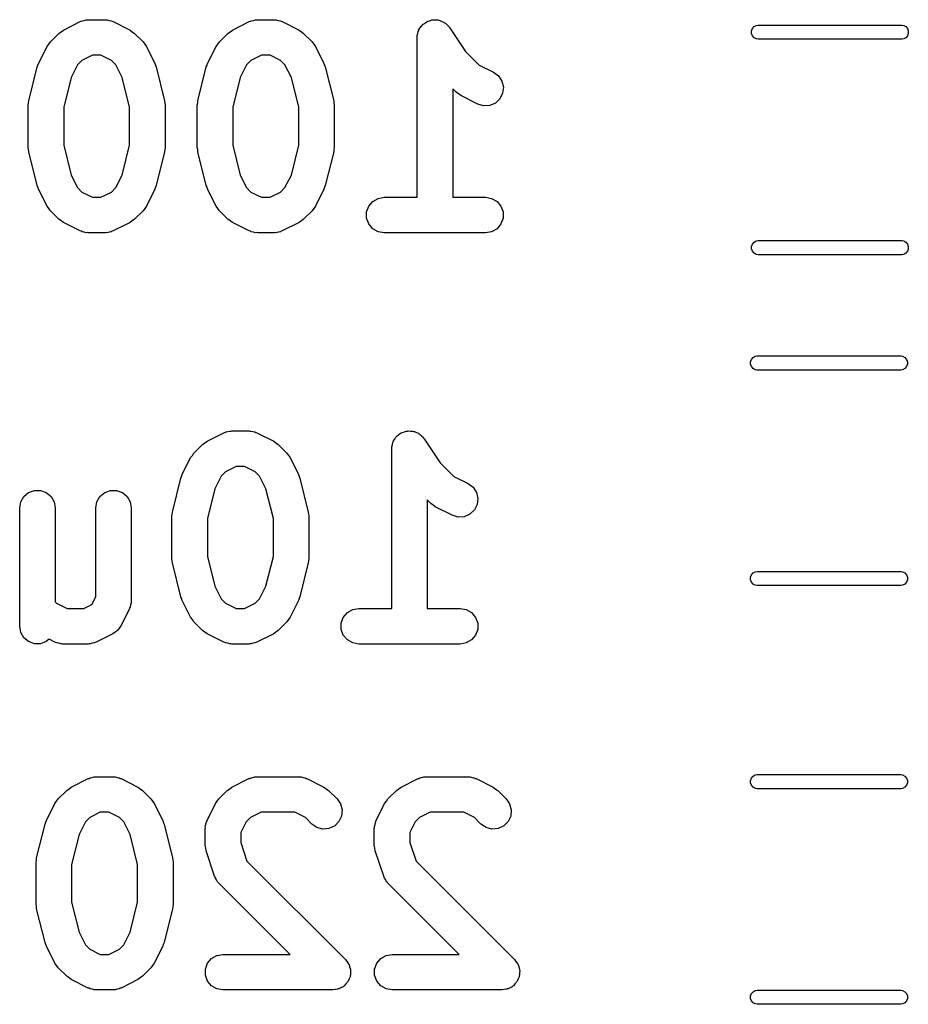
# Model space of a CAD drawing. Extents: x 81 to 161, y -172 to -32.
# Tile 30 of 32: x 143.14 to 150.65, y -82.87 to -74.55. Entities that reach past the tile are written whole.
import ezdxf

# ---------------------------------------------------------------- set-up
doc = ezdxf.new("R2010")
doc.units = 0
doc.header["$MEASUREMENT"] = 0
doc.layers.add('BLACK', color=7, linetype='CONTINUOUS')

msp = doc.modelspace()

# ---------------------------------------------------------------- linework, layer by layer
at = {"layer": 'BLACK', "linetype": 'CONTINUOUS'}
for p, q in [((143.511, -74.6371), (143.654, -74.5657)), ((143.654, -74.5657), (143.662, -74.5632)), ((143.662, -74.5632), (143.67, -74.5589)), ((143.67, -74.5589), (143.687, -74.5559)), ((143.687, -74.5559), (143.704, -74.5508)), ((143.704, -74.5508), (143.712, -74.5514)), ((143.712, -74.5514), (143.721, -74.5499)), ((143.721, -74.5499), (143.864, -74.5499)), ((143.864, -74.5499), (143.872, -74.5514)), ((143.872, -74.5514), (143.881, -74.5508)), ((143.881, -74.5508), (143.898, -74.5559)), ((143.898, -74.5559), (143.915, -74.5589)), ((143.915, -74.5589), (143.923, -74.5632)), ((143.923, -74.5632), (143.931, -74.5657)), ((143.931, -74.5657), (144.074, -74.6371)), ((144.94, -74.6371), (145.082, -74.5657)), ((145.082, -74.5657), (145.091, -74.5632)), ((145.091, -74.5632), (145.098, -74.5589)), ((145.098, -74.5589), (145.116, -74.5559)), ((145.116, -74.5559), (145.132, -74.5508)), ((145.132, -74.5508), (145.141, -74.5514)), ((145.141, -74.5514), (145.15, -74.5499)), ((145.15, -74.5499), (145.292, -74.5499)), ((145.292, -74.5499), (145.301, -74.5514)), ((145.301, -74.5514), (145.31, -74.5508)), ((145.31, -74.5508), (145.326, -74.5559)), ((145.326, -74.5559), (145.344, -74.5589)), ((145.344, -74.5589), (145.351, -74.5632)), ((145.351, -74.5632), (145.359, -74.5657)), ((145.359, -74.5657), (145.502, -74.6371)), ((146.546, -74.5914), (146.561, -74.5815)), ((146.561, -74.5815), (146.575, -74.57)), ((146.575, -74.57), (146.582, -74.5671)), ((146.582, -74.5671), (146.589, -74.5625)), ((146.589, -74.5625), (146.607, -74.5583)), ((146.607, -74.5583), (146.623, -74.5521)), ((146.623, -74.5521), (146.632, -74.5521)), ((146.632, -74.5521), (146.64, -74.5502)), ((146.64, -74.5502), (146.658, -74.5521)), ((146.658, -74.5521), (146.676, -74.5521)), ((146.676, -74.5521), (146.683, -74.555)), ((146.683, -74.555), (146.692, -74.5559)), ((146.692, -74.5559), (146.708, -74.5638)), ((146.708, -74.5638), (146.725, -74.57)), ((146.725, -74.57), (146.731, -74.5753)), ((146.731, -74.5753), (146.738, -74.579)), ((146.738, -74.579), (146.751, -74.5919)), ((143.401, -74.7367), (143.472, -74.6652)), ((143.472, -74.6652), (143.492, -74.6514)), ((143.492, -74.6514), (143.511, -74.6371)), ((144.074, -74.6371), (144.093, -74.6514)), ((144.093, -74.6514), (144.113, -74.6652)), ((144.113, -74.6652), (144.184, -74.7367)), ((144.829, -74.7367), (144.901, -74.6652)), ((144.901, -74.6652), (144.92, -74.6514)), ((144.92, -74.6514), (144.94, -74.6371)), ((145.502, -74.6371), (145.522, -74.6514)), ((145.522, -74.6514), (145.541, -74.6652)), ((145.541, -74.6652), (145.613, -74.7367)), ((146.5, -74.6834), (146.505, -74.6662)), ((146.505, -74.6662), (146.509, -74.6486)), ((146.509, -74.6486), (146.513, -74.6414)), ((146.513, -74.6414), (146.515, -74.6334)), ((146.515, -74.6334), (146.526, -74.619)), ((146.526, -74.619), (146.535, -74.6034)), ((146.535, -74.6034), (146.541, -74.5981)), ((146.541, -74.5981), (146.546, -74.5914)), ((146.751, -74.5919), (146.764, -74.6034)), ((146.764, -74.6034), (146.769, -74.6106)), ((146.769, -74.6106), (146.774, -74.6167)), ((146.774, -74.6167), (146.909, -74.8186)), ((149.325, -74.6444), (149.332, -74.6245)), ((149.325, -74.6656), (149.325, -74.6444)), ((149.332, -74.6855), (149.325, -74.6656)), ((149.332, -74.6245), (149.346, -74.6083)), ((149.346, -74.6083), (149.364, -74.5977)), ((149.364, -74.5977), (149.38, -74.595)), ((149.38, -74.595), (150.594, -74.595)), ((150.594, -74.595), (150.61, -74.5977)), ((150.61, -74.5977), (150.628, -74.6083)), ((150.628, -74.6083), (150.642, -74.6245)), ((150.642, -74.6245), (150.649, -74.6444)), ((150.649, -74.6656), (150.642, -74.6855)), ((150.649, -74.6444), (150.649, -74.6656)), ((143.387, -74.7563), (143.401, -74.7367)), ((144.184, -74.7367), (144.198, -74.7563)), ((144.815, -74.7564), (144.829, -74.7367)), ((145.613, -74.7367), (145.627, -74.7563)), ((146.501, -74.6917), (146.5, -74.6834)), ((146.5, -74.6999), (146.501, -74.6917)), ((146.5, -76.0499), (146.5, -74.6999)), ((149.346, -74.7017), (149.332, -74.6855)), ((149.364, -74.7123), (149.346, -74.7017)), ((149.38, -74.715), (149.364, -74.7123)), ((150.594, -74.715), (149.38, -74.715)), ((150.61, -74.7123), (150.594, -74.715)), ((150.628, -74.7017), (150.61, -74.7123)), ((150.642, -74.6855), (150.628, -74.7017)), ((143.301, -74.9185), (143.373, -74.7756)), ((143.373, -74.7756), (143.387, -74.7563)), ((144.198, -74.7563), (144.212, -74.7756)), ((144.212, -74.7756), (144.284, -74.9185)), ((144.73, -74.9185), (144.801, -74.7756)), ((144.801, -74.7756), (144.815, -74.7564)), ((145.627, -74.7563), (145.641, -74.7756)), ((145.641, -74.7756), (145.712, -74.9185)), ((146.909, -74.8186), (147.024, -74.9337)), ((143.296, -74.9342), (143.301, -74.9185)), ((143.667, -74.8946), (143.63, -74.9316)), ((143.756, -74.8499), (143.667, -74.8946)), ((143.828, -74.8499), (143.756, -74.8499)), ((143.918, -74.8946), (143.828, -74.8499)), ((143.955, -74.9316), (143.918, -74.8946)), ((144.284, -74.9185), (144.288, -74.9342)), ((144.725, -74.9342), (144.73, -74.9185)), ((145.096, -74.8946), (145.059, -74.9316)), ((145.185, -74.8499), (145.096, -74.8946)), ((145.257, -74.8499), (145.185, -74.8499)), ((145.346, -74.8946), (145.257, -74.8499)), ((145.383, -74.9316), (145.346, -74.8946)), ((145.712, -74.9185), (145.717, -74.9342)), ((143.218, -75.2349), (143.29, -74.9492)), ((143.29, -74.9492), (143.296, -74.9342)), ((143.63, -74.9316), (143.577, -75.0379)), ((144.008, -75.0379), (143.955, -74.9316)), ((144.288, -74.9342), (144.295, -74.9492)), ((144.295, -74.9492), (144.366, -75.2349)), ((144.647, -75.2349), (144.718, -74.9492)), ((144.718, -74.9492), (144.725, -74.9342)), ((145.059, -74.9316), (145.005, -75.0379)), ((145.437, -75.0379), (145.383, -74.9316)), ((145.717, -74.9342), (145.724, -74.9492)), ((145.724, -74.9492), (145.795, -75.2349)), ((147.024, -74.9337), (147.145, -74.9943)), ((147.145, -74.9943), (147.187, -75.0253)), ((143.577, -75.0379), (143.514, -75.2898)), ((144.071, -75.2898), (144.008, -75.0379)), ((145.005, -75.0379), (144.942, -75.2898)), ((145.5, -75.2898), (145.437, -75.0379)), ((147.187, -75.0253), (147.216, -75.0688)), ((147.216, -75.0688), (147.228, -75.1194)), ((146.829, -75.1631), (146.8, -75.1334)), ((146.8, -75.1334), (146.8, -76.0499)), ((146.849, -75.1769), (146.829, -75.1631)), ((147.228, -75.1194), (147.222, -75.1712)), ((143.214, -75.2713), (143.217, -75.2532)), ((143.217, -75.2532), (143.218, -75.2349)), ((144.366, -75.2349), (144.368, -75.2532)), ((144.368, -75.2532), (144.371, -75.2713)), ((144.642, -75.2713), (144.646, -75.2532)), ((144.646, -75.2532), (144.647, -75.2349)), ((145.795, -75.2349), (145.796, -75.2532)), ((145.796, -75.2532), (145.8, -75.2713)), ((146.868, -75.1912), (146.849, -75.1769)), ((147.011, -75.2626), (146.868, -75.1912)), ((147.199, -75.2178), (147.161, -75.2536)), ((147.222, -75.1712), (147.199, -75.2178)), ((143.214, -75.6284), (143.214, -75.2713)), ((143.514, -75.2898), (143.514, -75.61)), ((144.071, -75.61), (144.071, -75.2898)), ((144.371, -75.2713), (144.371, -75.6284)), ((144.642, -75.6284), (144.642, -75.2713)), ((144.942, -75.2898), (144.942, -75.61)), ((145.5, -75.61), (145.5, -75.2898)), ((145.8, -75.2713), (145.8, -75.6284)), ((147.061, -75.2775), (147.011, -75.2626)), ((147.113, -75.2743), (147.061, -75.2775)), ((147.161, -75.2536), (147.113, -75.2743)), ((143.217, -75.6465), (143.214, -75.6284)), ((143.218, -75.6648), (143.217, -75.6465)), ((143.29, -75.9505), (143.218, -75.6648)), ((143.514, -75.61), (143.577, -75.8618)), ((144.008, -75.8618), (144.071, -75.61)), ((144.366, -75.6648), (144.295, -75.9505)), ((144.368, -75.6465), (144.366, -75.6648)), ((144.371, -75.6284), (144.368, -75.6465)), ((144.646, -75.6465), (144.642, -75.6284)), ((144.647, -75.6648), (144.646, -75.6465)), ((144.718, -75.9505), (144.647, -75.6648)), ((144.942, -75.61), (145.005, -75.8618)), ((145.437, -75.8618), (145.5, -75.61)), ((145.795, -75.6648), (145.724, -75.9505)), ((145.796, -75.6465), (145.795, -75.6648)), ((145.8, -75.6284), (145.796, -75.6465)), ((143.577, -75.8618), (143.63, -75.9682)), ((143.955, -75.9682), (144.008, -75.8618)), ((145.005, -75.8618), (145.059, -75.9682)), ((145.383, -75.9682), (145.437, -75.8618)), ((143.296, -75.9655), (143.29, -75.9505)), ((143.301, -75.9812), (143.296, -75.9655)), ((143.373, -76.1241), (143.301, -75.9812)), ((143.63, -75.9682), (143.667, -76.0052)), ((143.918, -76.0052), (143.955, -75.9682)), ((144.284, -75.9812), (144.212, -76.1241)), ((144.288, -75.9655), (144.284, -75.9812)), ((144.295, -75.9505), (144.288, -75.9655)), ((144.725, -75.9655), (144.718, -75.9505)), ((144.73, -75.9812), (144.725, -75.9655)), ((144.801, -76.1241), (144.73, -75.9812)), ((145.059, -75.9682), (145.096, -76.0052)), ((145.346, -76.0052), (145.383, -75.9682)), ((145.712, -75.9812), (145.641, -76.1241)), ((145.717, -75.9655), (145.712, -75.9812)), ((145.724, -75.9505), (145.717, -75.9655)), ((143.667, -76.0052), (143.756, -76.0499)), ((143.756, -76.0499), (143.828, -76.0499)), ((143.828, -76.0499), (143.918, -76.0052)), ((145.096, -76.0052), (145.185, -76.0499)), ((145.185, -76.0499), (145.257, -76.0499)), ((145.257, -76.0499), (145.346, -76.0052)), ((146.125, -76.085), (146.17, -76.0589)), ((146.17, -76.0589), (146.221, -76.0499)), ((146.221, -76.0499), (146.5, -76.0499)), ((146.8, -76.0499), (147.078, -76.0499)), ((147.078, -76.0499), (147.129, -76.0589)), ((147.129, -76.0589), (147.175, -76.085)), ((143.387, -76.1434), (143.373, -76.1241)), ((143.401, -76.1631), (143.387, -76.1434)), ((143.472, -76.2345), (143.401, -76.1631)), ((144.184, -76.1631), (144.113, -76.2345)), ((144.198, -76.1434), (144.184, -76.1631)), ((144.212, -76.1241), (144.198, -76.1434)), ((144.815, -76.1434), (144.801, -76.1241)), ((144.829, -76.1631), (144.815, -76.1434)), ((144.901, -76.2345), (144.829, -76.1631)), ((145.613, -76.1631), (145.541, -76.2345)), ((145.627, -76.1434), (145.613, -76.1631)), ((145.641, -76.1241), (145.627, -76.1434)), ((146.073, -76.1738), (146.091, -76.1249)), ((146.091, -76.1249), (146.125, -76.085)), ((147.175, -76.085), (147.208, -76.1249)), ((147.208, -76.1249), (147.226, -76.1738)), ((143.492, -76.2483), (143.472, -76.2345)), ((143.511, -76.2626), (143.492, -76.2483)), ((144.093, -76.2483), (144.074, -76.2626)), ((144.113, -76.2345), (144.093, -76.2483)), ((144.92, -76.2483), (144.901, -76.2345)), ((144.94, -76.2626), (144.92, -76.2483)), ((145.522, -76.2483), (145.502, -76.2626)), ((145.541, -76.2345), (145.522, -76.2483)), ((146.073, -76.2259), (146.073, -76.1738)), ((146.091, -76.2749), (146.073, -76.2259)), ((147.226, -76.2259), (147.208, -76.2749)), ((147.226, -76.1738), (147.226, -76.2259)), ((143.654, -76.334), (143.511, -76.2626)), ((143.662, -76.3365), (143.654, -76.334)), ((143.931, -76.334), (143.923, -76.3365)), ((144.074, -76.2626), (143.931, -76.334)), ((145.082, -76.334), (144.94, -76.2626)), ((145.091, -76.3365), (145.082, -76.334)), ((145.359, -76.334), (145.351, -76.3365)), ((145.502, -76.2626), (145.359, -76.334)), ((146.125, -76.3148), (146.091, -76.2749)), ((146.17, -76.3408), (146.125, -76.3148)), ((147.175, -76.3148), (147.129, -76.3408)), ((147.208, -76.2749), (147.175, -76.3148)), ((143.67, -76.3408), (143.662, -76.3365)), ((143.687, -76.3439), (143.67, -76.3408)), ((143.704, -76.3489), (143.687, -76.3439)), ((143.712, -76.3484), (143.704, -76.3489)), ((143.721, -76.3499), (143.712, -76.3484)), ((143.864, -76.3499), (143.721, -76.3499)), ((143.872, -76.3484), (143.864, -76.3499)), ((143.881, -76.3489), (143.872, -76.3484)), ((143.898, -76.3439), (143.881, -76.3489)), ((143.915, -76.3408), (143.898, -76.3439)), ((143.923, -76.3365), (143.915, -76.3408)), ((145.098, -76.3408), (145.091, -76.3365)), ((145.116, -76.3439), (145.098, -76.3408)), ((145.132, -76.3489), (145.116, -76.3439)), ((145.141, -76.3484), (145.132, -76.3489)), ((145.15, -76.3499), (145.141, -76.3484)), ((145.292, -76.3499), (145.15, -76.3499)), ((145.301, -76.3484), (145.292, -76.3499)), ((145.31, -76.3489), (145.301, -76.3484)), ((145.326, -76.3439), (145.31, -76.3489)), ((145.344, -76.3408), (145.326, -76.3439)), ((145.351, -76.3365), (145.344, -76.3408)), ((146.221, -76.3499), (146.17, -76.3408)), ((147.078, -76.3499), (146.221, -76.3499)), ((147.129, -76.3408), (147.078, -76.3499)), ((149.364, -76.4177), (149.38, -76.415)), ((149.38, -76.415), (150.594, -76.415)), ((150.594, -76.415), (150.61, -76.4177)), ((149.325, -76.4644), (149.332, -76.4445)), ((149.325, -76.4856), (149.325, -76.4644)), ((149.332, -76.5055), (149.325, -76.4856)), ((149.332, -76.4445), (149.346, -76.4283)), ((149.346, -76.4283), (149.364, -76.4177)), ((150.61, -76.4177), (150.628, -76.4283)), ((150.628, -76.4283), (150.642, -76.4445)), ((150.642, -76.4445), (150.649, -76.4644)), ((150.649, -76.4856), (150.642, -76.5055)), ((150.649, -76.4644), (150.649, -76.4856)), ((149.346, -76.5217), (149.332, -76.5055)), ((149.364, -76.5323), (149.346, -76.5217)), ((149.38, -76.535), (149.364, -76.5323)), ((150.594, -76.535), (149.38, -76.535)), ((150.61, -76.5323), (150.594, -76.535)), ((150.628, -76.5217), (150.61, -76.5323)), ((150.642, -76.5055), (150.628, -76.5217)), ((149.324, -77.4185), (149.337, -77.4023)), ((149.337, -77.4023), (149.356, -77.3917)), ((149.356, -77.3917), (149.371, -77.389)), ((149.371, -77.389), (150.586, -77.389)), ((150.586, -77.389), (150.601, -77.3917)), ((150.601, -77.3917), (150.62, -77.4023)), ((150.62, -77.4023), (150.633, -77.4185)), ((149.316, -77.4384), (149.324, -77.4185)), ((149.316, -77.4596), (149.316, -77.4384)), ((149.324, -77.4795), (149.316, -77.4596)), ((149.337, -77.4957), (149.324, -77.4795)), ((149.356, -77.5063), (149.337, -77.4957)), ((150.62, -77.4957), (150.601, -77.5063)), ((150.633, -77.4795), (150.62, -77.4957)), ((150.633, -77.4185), (150.641, -77.4384)), ((150.641, -77.4596), (150.633, -77.4795)), ((150.641, -77.4384), (150.641, -77.4596)), ((149.371, -77.509), (149.356, -77.5063)), ((150.586, -77.509), (149.371, -77.509)), ((150.601, -77.5063), (150.586, -77.509)), ((144.725, -78.1098), (144.868, -78.0384)), ((144.868, -78.0384), (144.876, -78.0359)), ((144.876, -78.0359), (144.883, -78.0316)), ((144.883, -78.0316), (144.901, -78.0286)), ((144.901, -78.0286), (144.918, -78.0236)), ((144.918, -78.0236), (144.926, -78.0241)), ((144.926, -78.0241), (144.935, -78.0226)), ((144.935, -78.0226), (145.078, -78.0226)), ((145.078, -78.0226), (145.086, -78.0241)), ((145.086, -78.0241), (145.095, -78.0236)), ((145.095, -78.0236), (145.112, -78.0286)), ((145.112, -78.0286), (145.129, -78.0316)), ((145.129, -78.0316), (145.136, -78.0359)), ((145.136, -78.0359), (145.145, -78.0384)), ((145.145, -78.0384), (145.288, -78.1098)), ((146.311, -78.0917), (146.32, -78.0762)), ((146.32, -78.0762), (146.326, -78.0708)), ((146.326, -78.0708), (146.331, -78.0641)), ((146.331, -78.0641), (146.346, -78.0542)), ((146.346, -78.0542), (146.36, -78.0427)), ((146.36, -78.0427), (146.368, -78.0398)), ((146.368, -78.0398), (146.374, -78.0352)), ((146.374, -78.0352), (146.392, -78.031)), ((146.392, -78.031), (146.409, -78.0249)), ((146.409, -78.0249), (146.417, -78.0249)), ((146.417, -78.0249), (146.425, -78.0229)), ((146.425, -78.0229), (146.443, -78.0249)), ((146.443, -78.0249), (146.461, -78.0249)), ((146.461, -78.0249), (146.469, -78.0277)), ((146.469, -78.0277), (146.477, -78.0286)), ((146.477, -78.0286), (146.493, -78.0365)), ((146.493, -78.0365), (146.51, -78.0427)), ((146.51, -78.0427), (146.516, -78.048)), ((146.516, -78.048), (146.524, -78.0517)), ((146.524, -78.0517), (146.536, -78.0646)), ((146.536, -78.0646), (146.55, -78.0762)), ((146.55, -78.0762), (146.554, -78.0834)), ((144.614, -78.2094), (144.686, -78.1379)), ((144.686, -78.1379), (144.705, -78.1241)), ((144.705, -78.1241), (144.725, -78.1098)), ((145.288, -78.1098), (145.307, -78.1241)), ((145.307, -78.1241), (145.326, -78.1379)), ((145.326, -78.1379), (145.398, -78.2094)), ((146.286, -78.1561), (146.291, -78.1389)), ((146.286, -78.1644), (146.286, -78.1561)), ((146.291, -78.1389), (146.294, -78.1213)), ((146.294, -78.1213), (146.298, -78.1141)), ((146.298, -78.1141), (146.3, -78.1061)), ((146.3, -78.1061), (146.311, -78.0917)), ((146.554, -78.0834), (146.56, -78.0894)), ((146.56, -78.0894), (146.694, -78.2913)), ((144.586, -78.2483), (144.601, -78.229)), ((144.601, -78.229), (144.614, -78.2094)), ((145.398, -78.2094), (145.412, -78.229)), ((145.412, -78.229), (145.426, -78.2483)), ((146.285, -78.1726), (146.286, -78.1644)), ((146.285, -79.5226), (146.285, -78.1726)), ((144.515, -78.3912), (144.586, -78.2483)), ((144.97, -78.3226), (144.881, -78.3673)), ((145.042, -78.3226), (144.97, -78.3226)), ((145.132, -78.3673), (145.042, -78.3226)), ((145.426, -78.2483), (145.497, -78.3912)), ((146.694, -78.2913), (146.809, -78.4064)), ((144.503, -78.4219), (144.51, -78.4069)), ((144.51, -78.4069), (144.515, -78.3912)), ((144.844, -78.4043), (144.791, -78.5106)), ((144.881, -78.3673), (144.844, -78.4043)), ((145.169, -78.4043), (145.132, -78.3673)), ((145.222, -78.5106), (145.169, -78.4043)), ((145.497, -78.3912), (145.502, -78.4069)), ((145.502, -78.4069), (145.509, -78.4219)), ((146.809, -78.4064), (146.93, -78.467)), ((144.432, -78.7076), (144.503, -78.4219)), ((145.509, -78.4219), (145.58, -78.7076)), ((146.93, -78.467), (146.972, -78.498)), ((143.151, -78.6213), (143.177, -78.5762)), ((143.177, -78.5762), (143.217, -78.5427)), ((143.217, -78.5427), (143.266, -78.5249)), ((143.266, -78.5249), (143.318, -78.5249)), ((143.318, -78.5249), (143.367, -78.5427)), ((143.367, -78.5427), (143.407, -78.5762)), ((143.407, -78.5762), (143.433, -78.6213)), ((143.794, -78.6213), (143.82, -78.5762)), ((143.82, -78.5762), (143.86, -78.5427)), ((143.86, -78.5427), (143.909, -78.5249)), ((143.909, -78.5249), (143.961, -78.5249)), ((143.961, -78.5249), (144.01, -78.5427)), ((144.01, -78.5427), (144.05, -78.5762)), ((144.05, -78.5762), (144.076, -78.6213)), ((144.791, -78.5106), (144.728, -78.7625)), ((145.285, -78.7625), (145.222, -78.5106)), ((146.972, -78.498), (147.001, -78.5415)), ((147.001, -78.5415), (147.013, -78.5922)), ((143.142, -78.6726), (143.151, -78.6213)), ((143.433, -78.6213), (143.442, -78.6726)), ((143.785, -78.6726), (143.794, -78.6213)), ((144.076, -78.6213), (144.085, -78.6726)), ((146.614, -78.6358), (146.585, -78.6061)), ((146.585, -78.6061), (146.585, -79.5226)), ((146.634, -78.6496), (146.614, -78.6358)), ((146.653, -78.6639), (146.634, -78.6496)), ((147.007, -78.6439), (146.984, -78.6905)), ((147.013, -78.5922), (147.007, -78.6439)), ((143.142, -79.6726), (143.142, -78.6726)), ((143.442, -78.6726), (143.442, -79.4676)), ((143.785, -79.4229), (143.785, -78.6726)), ((144.085, -78.6726), (144.085, -79.4583)), ((144.428, -78.744), (144.431, -78.7259)), ((144.428, -79.1011), (144.428, -78.744)), ((144.431, -78.7259), (144.432, -78.7076)), ((145.58, -78.7076), (145.582, -78.7259)), ((145.582, -78.7259), (145.585, -78.744)), ((145.585, -78.744), (145.585, -79.1011)), ((146.796, -78.7353), (146.653, -78.6639)), ((146.846, -78.7502), (146.796, -78.7353)), ((146.946, -78.7263), (146.898, -78.747)), ((146.984, -78.6905), (146.946, -78.7263)), ((144.728, -78.7625), (144.728, -79.0827)), ((145.285, -79.0827), (145.285, -78.7625)), ((146.898, -78.747), (146.846, -78.7502)), ((144.431, -79.1192), (144.428, -79.1011)), ((144.432, -79.1375), (144.431, -79.1192)), ((144.503, -79.4232), (144.432, -79.1375)), ((144.728, -79.0827), (144.791, -79.3345)), ((145.222, -79.3345), (145.285, -79.0827)), ((145.58, -79.1375), (145.509, -79.4232)), ((145.582, -79.1192), (145.58, -79.1375)), ((145.585, -79.1011), (145.582, -79.1192)), ((149.316, -79.2584), (149.324, -79.2385)), ((149.324, -79.2385), (149.337, -79.2223)), ((149.337, -79.2223), (149.356, -79.2117)), ((149.356, -79.2117), (149.371, -79.209)), ((149.371, -79.209), (150.586, -79.209)), ((150.586, -79.209), (150.601, -79.2117)), ((150.601, -79.2117), (150.62, -79.2223)), ((150.62, -79.2223), (150.633, -79.2385)), ((150.633, -79.2385), (150.641, -79.2584)), ((149.316, -79.2796), (149.316, -79.2584)), ((149.324, -79.2995), (149.316, -79.2796)), ((149.337, -79.3157), (149.324, -79.2995)), ((149.356, -79.3263), (149.337, -79.3157)), ((149.371, -79.329), (149.356, -79.3263)), ((150.601, -79.3263), (150.586, -79.329)), ((150.62, -79.3157), (150.601, -79.3263)), ((150.633, -79.2995), (150.62, -79.3157)), ((150.641, -79.2796), (150.633, -79.2995)), ((150.641, -79.2584), (150.641, -79.2796)), ((144.791, -79.3345), (144.844, -79.4409)), ((145.169, -79.4409), (145.222, -79.3345)), ((150.586, -79.329), (149.371, -79.329)), ((143.442, -79.4676), (143.452, -79.4779)), ((143.452, -79.4779), (143.542, -79.5226)), ((143.685, -79.5226), (143.751, -79.4893)), ((143.751, -79.4893), (143.785, -79.4229)), ((144.079, -79.4923), (144.076, -79.5096)), ((144.084, -79.4754), (144.079, -79.4923)), ((144.085, -79.4583), (144.083, -79.4668)), ((144.083, -79.4668), (144.084, -79.4754)), ((144.51, -79.4382), (144.503, -79.4232)), ((144.515, -79.4539), (144.51, -79.4382)), ((144.586, -79.5968), (144.515, -79.4539)), ((144.844, -79.4409), (144.881, -79.4779)), ((144.881, -79.4779), (144.97, -79.5226)), ((145.042, -79.5226), (145.132, -79.4779)), ((145.132, -79.4779), (145.169, -79.4409)), ((145.497, -79.4539), (145.426, -79.5968)), ((145.502, -79.4382), (145.497, -79.4539)), ((145.509, -79.4232), (145.502, -79.4382)), ((143.542, -79.5226), (143.685, -79.5226)), ((144.069, -79.5254), (143.997, -79.6682)), ((144.071, -79.5171), (144.069, -79.5254)), ((144.076, -79.5096), (144.071, -79.5171)), ((144.97, -79.5226), (145.042, -79.5226)), ((145.876, -79.5976), (145.91, -79.5577)), ((145.91, -79.5577), (145.955, -79.5316)), ((145.955, -79.5316), (146.006, -79.5226)), ((146.006, -79.5226), (146.285, -79.5226)), ((146.585, -79.5226), (146.863, -79.5226)), ((146.863, -79.5226), (146.915, -79.5316)), ((146.915, -79.5316), (146.96, -79.5577)), ((146.96, -79.5577), (146.993, -79.5976)), ((144.601, -79.6161), (144.586, -79.5968)), ((144.614, -79.6358), (144.601, -79.6161)), ((144.686, -79.7072), (144.614, -79.6358)), ((145.398, -79.6358), (145.326, -79.7072)), ((145.412, -79.6161), (145.398, -79.6358)), ((145.426, -79.5968), (145.412, -79.6161)), ((145.858, -79.6465), (145.876, -79.5976)), ((145.858, -79.6986), (145.858, -79.6465)), ((146.993, -79.5976), (147.011, -79.6465)), ((147.011, -79.6465), (147.011, -79.6986)), ((143.151, -79.7239), (143.142, -79.6726)), ((143.177, -79.769), (143.151, -79.7239)), ((143.93, -79.7353), (143.788, -79.8067)), ((143.948, -79.7222), (143.93, -79.7353)), ((143.966, -79.7101), (143.948, -79.7222)), ((143.969, -79.7067), (143.966, -79.7101)), ((143.972, -79.7043), (143.969, -79.7067)), ((143.984, -79.6859), (143.972, -79.7043)), ((143.997, -79.6682), (143.984, -79.6859)), ((144.705, -79.721), (144.686, -79.7072)), ((144.725, -79.7353), (144.705, -79.721)), ((144.868, -79.8067), (144.725, -79.7353)), ((145.288, -79.7353), (145.145, -79.8067)), ((145.307, -79.721), (145.288, -79.7353)), ((145.326, -79.7072), (145.307, -79.721)), ((145.876, -79.7476), (145.858, -79.6986)), ((147.011, -79.6986), (146.993, -79.7476)), ((143.217, -79.8025), (143.177, -79.769)), ((143.266, -79.8203), (143.217, -79.8025)), ((143.318, -79.8203), (143.266, -79.8203)), ((143.367, -79.8025), (143.318, -79.8203)), ((143.391, -79.7825), (143.367, -79.8025)), ((143.439, -79.8067), (143.391, -79.7825)), ((143.447, -79.8092), (143.439, -79.8067)), ((143.455, -79.8135), (143.447, -79.8092)), ((143.472, -79.8166), (143.455, -79.8135)), ((143.489, -79.8216), (143.472, -79.8166)), ((143.498, -79.8211), (143.489, -79.8216)), ((143.506, -79.8226), (143.498, -79.8211)), ((143.72, -79.8226), (143.506, -79.8226)), ((143.729, -79.8211), (143.72, -79.8226)), ((143.738, -79.8216), (143.729, -79.8211)), ((143.754, -79.8166), (143.738, -79.8216)), ((143.772, -79.8135), (143.754, -79.8166)), ((143.779, -79.8092), (143.772, -79.8135)), ((143.788, -79.8067), (143.779, -79.8092)), ((144.876, -79.8092), (144.868, -79.8067)), ((144.883, -79.8135), (144.876, -79.8092)), ((144.901, -79.8166), (144.883, -79.8135)), ((144.918, -79.8216), (144.901, -79.8166)), ((144.926, -79.8211), (144.918, -79.8216)), ((144.935, -79.8226), (144.926, -79.8211)), ((145.078, -79.8226), (144.935, -79.8226)), ((145.086, -79.8211), (145.078, -79.8226)), ((145.095, -79.8216), (145.086, -79.8211)), ((145.112, -79.8166), (145.095, -79.8216)), ((145.129, -79.8135), (145.112, -79.8166)), ((145.136, -79.8092), (145.129, -79.8135)), ((145.145, -79.8067), (145.136, -79.8092)), ((145.91, -79.7875), (145.876, -79.7476)), ((145.955, -79.8135), (145.91, -79.7875)), ((146.006, -79.8226), (145.955, -79.8135)), ((146.863, -79.8226), (146.006, -79.8226)), ((146.915, -79.8135), (146.863, -79.8226)), ((146.96, -79.7875), (146.915, -79.8135)), ((146.993, -79.7476), (146.96, -79.7875)), ((143.578, -81.0308), (143.721, -80.9594)), ((143.721, -80.9594), (143.729, -80.9569)), ((143.729, -80.9569), (143.737, -80.9526)), ((143.737, -80.9526), (143.754, -80.9496)), ((143.754, -80.9496), (143.771, -80.9446)), ((143.771, -80.9446), (143.779, -80.9451)), ((143.779, -80.9451), (143.788, -80.9436)), ((143.788, -80.9436), (143.931, -80.9436)), ((143.931, -80.9436), (143.939, -80.9451)), ((143.939, -80.9451), (143.948, -80.9446)), ((143.948, -80.9446), (143.965, -80.9496)), ((143.965, -80.9496), (143.982, -80.9526)), ((143.982, -80.9526), (143.99, -80.9569)), ((143.99, -80.9569), (143.998, -80.9594)), ((143.998, -80.9594), (144.141, -81.0308)), ((144.935, -81.0308), (145.078, -80.9594)), ((145.078, -80.9594), (145.086, -80.9569)), ((145.086, -80.9569), (145.094, -80.9526)), ((145.094, -80.9526), (145.111, -80.9496)), ((145.111, -80.9496), (145.128, -80.9446)), ((145.128, -80.9446), (145.137, -80.9451)), ((145.137, -80.9451), (145.145, -80.9436)), ((145.145, -80.9436), (145.502, -80.9436)), ((145.502, -80.9436), (145.511, -80.9451)), ((145.511, -80.9451), (145.519, -80.9446)), ((145.519, -80.9446), (145.536, -80.9496)), ((145.536, -80.9496), (145.554, -80.9526)), ((145.554, -80.9526), (145.561, -80.9569)), ((145.561, -80.9569), (145.569, -80.9594)), ((145.569, -80.9594), (145.712, -81.0308)), ((146.364, -81.0308), (146.507, -80.9594)), ((146.507, -80.9594), (146.515, -80.9569)), ((146.515, -80.9569), (146.522, -80.9526)), ((146.522, -80.9526), (146.54, -80.9496)), ((146.54, -80.9496), (146.557, -80.9446)), ((146.557, -80.9446), (146.565, -80.9451)), ((146.565, -80.9451), (146.574, -80.9436)), ((146.574, -80.9436), (146.931, -80.9436)), ((146.931, -80.9436), (146.939, -80.9451)), ((146.939, -80.9451), (146.948, -80.9446)), ((146.948, -80.9446), (146.965, -80.9496)), ((146.965, -80.9496), (146.982, -80.9526)), ((146.982, -80.9526), (146.99, -80.9569)), ((146.99, -80.9569), (146.998, -80.9594)), ((146.998, -80.9594), (147.141, -81.0308)), ((149.316, -80.9746), (149.324, -80.9547)), ((149.316, -80.9958), (149.316, -80.9746)), ((149.324, -80.9547), (149.337, -80.9385)), ((149.337, -80.9385), (149.356, -80.928)), ((149.356, -80.928), (149.371, -80.9252)), ((149.371, -80.9252), (150.586, -80.9252)), ((150.586, -80.9252), (150.601, -80.928)), ((150.601, -80.928), (150.62, -80.9385)), ((150.62, -80.9385), (150.633, -80.9547)), ((150.633, -80.9547), (150.641, -80.9746)), ((150.641, -80.9746), (150.641, -80.9958)), ((143.468, -81.1304), (143.539, -81.0589)), ((143.539, -81.0589), (143.559, -81.0452)), ((143.559, -81.0452), (143.578, -81.0308)), ((144.141, -81.0308), (144.16, -81.0451)), ((144.16, -81.0451), (144.18, -81.0589)), ((144.18, -81.0589), (144.251, -81.1304)), ((144.825, -81.1304), (144.896, -81.0589)), ((144.896, -81.0589), (144.916, -81.0451)), ((144.916, -81.0451), (144.935, -81.0308)), ((145.712, -81.0308), (145.732, -81.0451)), ((145.732, -81.0451), (145.751, -81.0589)), ((145.751, -81.0589), (145.823, -81.1304)), ((146.253, -81.1304), (146.325, -81.0589)), ((146.325, -81.0589), (146.344, -81.0451)), ((146.344, -81.0451), (146.364, -81.0308)), ((147.141, -81.0308), (147.16, -81.0451)), ((147.16, -81.0451), (147.18, -81.0589)), ((147.18, -81.0589), (147.251, -81.1304)), ((149.324, -81.0157), (149.316, -80.9958)), ((149.337, -81.0319), (149.324, -81.0157)), ((149.356, -81.0425), (149.337, -81.0319)), ((149.371, -81.0452), (149.356, -81.0425)), ((150.586, -81.0452), (149.371, -81.0452)), ((150.601, -81.0425), (150.586, -81.0452)), ((150.62, -81.0319), (150.601, -81.0425)), ((150.633, -81.0157), (150.62, -81.0319)), ((150.641, -80.9958), (150.633, -81.0157)), ((143.44, -81.1693), (143.454, -81.1501)), ((143.454, -81.1501), (143.468, -81.1304)), ((144.251, -81.1304), (144.265, -81.15)), ((144.265, -81.15), (144.279, -81.1693)), ((144.797, -81.1693), (144.811, -81.1501)), ((144.811, -81.1501), (144.825, -81.1304)), ((145.823, -81.1304), (145.853, -81.173)), ((146.225, -81.1693), (146.24, -81.15)), ((146.24, -81.15), (146.253, -81.1304)), ((147.251, -81.1304), (147.281, -81.173)), ((143.368, -81.3122), (143.44, -81.1693)), ((144.279, -81.1693), (144.351, -81.3122)), ((144.725, -81.3122), (144.797, -81.1693)), ((145.853, -81.173), (145.866, -81.2234)), ((145.866, -81.2234), (145.861, -81.2752)), ((146.154, -81.3122), (146.225, -81.1693)), ((147.281, -81.173), (147.295, -81.2234)), ((147.295, -81.2234), (147.29, -81.2753)), ((143.363, -81.3279), (143.368, -81.3122)), ((143.734, -81.2883), (143.697, -81.3253)), ((143.823, -81.2436), (143.734, -81.2883)), ((143.895, -81.2436), (143.823, -81.2436)), ((143.985, -81.2883), (143.895, -81.2436)), ((144.022, -81.3253), (143.985, -81.2883)), ((144.351, -81.3122), (144.355, -81.3279)), ((144.718, -81.328), (144.723, -81.3205)), ((144.723, -81.3205), (144.725, -81.3122)), ((145.091, -81.2883), (145.054, -81.3253)), ((145.181, -81.2436), (145.091, -81.2883)), ((145.467, -81.2436), (145.181, -81.2436)), ((145.556, -81.2883), (145.467, -81.2436)), ((145.611, -81.3425), (145.556, -81.2883)), ((145.839, -81.3225), (145.803, -81.3593)), ((145.861, -81.2752), (145.839, -81.3225)), ((146.147, -81.328), (146.151, -81.3205)), ((146.151, -81.3205), (146.154, -81.3122)), ((146.52, -81.2883), (146.483, -81.3253)), ((146.609, -81.2436), (146.52, -81.2883)), ((146.895, -81.2436), (146.609, -81.2436)), ((146.985, -81.2883), (146.895, -81.2436)), ((147.039, -81.3425), (146.985, -81.2883)), ((147.268, -81.3225), (147.231, -81.3593)), ((147.29, -81.2753), (147.268, -81.3225)), ((143.285, -81.6286), (143.357, -81.3429)), ((143.357, -81.3429), (143.363, -81.3279)), ((143.697, -81.3253), (143.644, -81.4316)), ((144.075, -81.4316), (144.022, -81.3253)), ((144.355, -81.3279), (144.362, -81.3429)), ((144.362, -81.3429), (144.434, -81.6286)), ((144.709, -81.3793), (144.711, -81.3708)), ((144.709, -81.5221), (144.709, -81.3793)), ((144.71, -81.3621), (144.715, -81.3453)), ((144.711, -81.3708), (144.71, -81.3621)), ((144.715, -81.3453), (144.718, -81.328)), ((145.054, -81.3253), (145.009, -81.4147)), ((145.653, -81.3724), (145.611, -81.3425)), ((145.703, -81.3859), (145.653, -81.3724)), ((145.755, -81.3813), (145.703, -81.3859)), ((145.803, -81.3593), (145.755, -81.3813)), ((146.138, -81.3793), (146.14, -81.3708)), ((146.138, -81.5221), (146.138, -81.3793)), ((146.139, -81.3621), (146.144, -81.3453)), ((146.14, -81.3708), (146.139, -81.3621)), ((146.144, -81.3453), (146.147, -81.328)), ((146.483, -81.3253), (146.438, -81.4147)), ((147.082, -81.3724), (147.039, -81.3425)), ((147.132, -81.3859), (147.082, -81.3724)), ((147.184, -81.3813), (147.132, -81.3859)), ((147.231, -81.3593), (147.184, -81.3813)), ((143.644, -81.4316), (143.581, -81.6835)), ((144.138, -81.6835), (144.075, -81.4316)), ((145.009, -81.4147), (145.009, -81.4978)), ((146.438, -81.4147), (146.438, -81.4978)), ((144.714, -81.5458), (144.709, -81.5221)), ((144.717, -81.5696), (144.714, -81.5458)), ((144.789, -81.7839), (144.717, -81.5696)), ((145.009, -81.4978), (145.062, -81.6554)), ((146.142, -81.5458), (146.138, -81.5221)), ((146.146, -81.5696), (146.142, -81.5458)), ((146.217, -81.7839), (146.146, -81.5696)), ((146.438, -81.4978), (146.491, -81.6554)), ((143.281, -81.665), (143.284, -81.6469)), ((143.284, -81.6469), (143.285, -81.6286)), ((144.434, -81.6286), (144.435, -81.6469)), ((144.435, -81.6469), (144.438, -81.665)), ((145.062, -81.6554), (145.894, -82.4875)), ((146.491, -81.6554), (147.323, -82.4875)), ((143.281, -82.0221), (143.281, -81.665)), ((143.581, -81.6835), (143.581, -82.0037)), ((144.138, -82.0037), (144.138, -81.6835)), ((144.438, -81.665), (144.438, -82.0221)), ((144.793, -81.7915), (144.789, -81.7839)), ((144.795, -81.7998), (144.793, -81.7915)), ((144.805, -81.8142), (144.795, -81.7998)), ((144.813, -81.8297), (144.805, -81.8142)), ((146.221, -81.7915), (146.217, -81.7839)), ((146.223, -81.7998), (146.221, -81.7915)), ((146.234, -81.8142), (146.223, -81.7998)), ((146.242, -81.8297), (146.234, -81.8142)), ((144.82, -81.8354), (144.813, -81.8297)), ((144.825, -81.8425), (144.82, -81.8354)), ((145.426, -82.4436), (144.825, -81.8425)), ((146.248, -81.8354), (146.242, -81.8297)), ((146.253, -81.8425), (146.248, -81.8354)), ((146.854, -82.4436), (146.253, -81.8425)), ((143.284, -82.0402), (143.281, -82.0221)), ((143.285, -82.0585), (143.284, -82.0402)), ((143.357, -82.3442), (143.285, -82.0585)), ((143.581, -82.0037), (143.644, -82.2555)), ((144.075, -82.2555), (144.138, -82.0037)), ((144.434, -82.0585), (144.362, -82.3442)), ((144.435, -82.0402), (144.434, -82.0585)), ((144.438, -82.0221), (144.435, -82.0402)), ((143.644, -82.2555), (143.697, -82.3619)), ((144.022, -82.3619), (144.075, -82.2555)), ((143.363, -82.3592), (143.357, -82.3442)), ((143.368, -82.3749), (143.363, -82.3592)), ((143.44, -82.5178), (143.368, -82.3749)), ((143.697, -82.3619), (143.734, -82.3989)), ((143.734, -82.3989), (143.823, -82.4436)), ((143.895, -82.4436), (143.985, -82.3989)), ((143.985, -82.3989), (144.022, -82.3619)), ((144.351, -82.3749), (144.279, -82.5178)), ((144.355, -82.3592), (144.351, -82.3749)), ((144.362, -82.3442), (144.355, -82.3592)), ((143.823, -82.4436), (143.895, -82.4436)), ((144.73, -82.5186), (144.763, -82.4787)), ((144.763, -82.4787), (144.808, -82.4526)), ((144.808, -82.4526), (144.859, -82.4436)), ((144.859, -82.4436), (145.426, -82.4436)), ((145.894, -82.4875), (145.905, -82.5036)), ((146.158, -82.5186), (146.192, -82.4787)), ((146.192, -82.4787), (146.237, -82.4526)), ((146.237, -82.4526), (146.288, -82.4436)), ((146.288, -82.4436), (146.854, -82.4436)), ((147.323, -82.4875), (147.334, -82.5036)), ((143.454, -82.5371), (143.44, -82.5178)), ((143.468, -82.5568), (143.454, -82.5371)), ((143.539, -82.6282), (143.468, -82.5568)), ((144.251, -82.5568), (144.18, -82.6282)), ((144.265, -82.5371), (144.251, -82.5568)), ((144.279, -82.5178), (144.265, -82.5371)), ((144.712, -82.5675), (144.73, -82.5186)), ((144.712, -82.6196), (144.712, -82.5675)), ((145.905, -82.5036), (145.918, -82.5186)), ((145.918, -82.5186), (145.92, -82.5248)), ((145.92, -82.5248), (145.924, -82.5302)), ((145.924, -82.5302), (145.929, -82.5491)), ((145.929, -82.5491), (145.936, -82.5675)), ((145.936, -82.5675), (145.936, -82.5741)), ((146.14, -82.5675), (146.158, -82.5186)), ((146.14, -82.6196), (146.14, -82.5675)), ((147.334, -82.5036), (147.346, -82.5186)), ((147.346, -82.5186), (147.349, -82.5248)), ((147.349, -82.5248), (147.353, -82.5302)), ((147.353, -82.5302), (147.358, -82.5491)), ((147.358, -82.5491), (147.364, -82.5675)), ((147.364, -82.5675), (147.364, -82.5741)), ((143.559, -82.642), (143.539, -82.6282)), ((143.578, -82.6563), (143.559, -82.642)), ((144.16, -82.642), (144.141, -82.6563)), ((144.18, -82.6282), (144.16, -82.642)), ((144.73, -82.6686), (144.712, -82.6196)), ((145.925, -82.6502), (145.918, -82.6686)), ((145.933, -82.6324), (145.925, -82.6502)), ((145.936, -82.6196), (145.933, -82.6258)), ((145.933, -82.6258), (145.933, -82.6324)), ((145.936, -82.5741), (145.937, -82.5805)), ((145.937, -82.5805), (145.936, -82.6)), ((145.936, -82.6), (145.936, -82.6196)), ((146.158, -82.6686), (146.14, -82.6196)), ((147.353, -82.6502), (147.346, -82.6686)), ((147.361, -82.6324), (147.353, -82.6502)), ((147.362, -82.6258), (147.361, -82.6324)), ((147.364, -82.6196), (147.362, -82.6258)), ((147.364, -82.5741), (147.366, -82.5805)), ((147.366, -82.5805), (147.364, -82.6)), ((147.364, -82.6), (147.364, -82.6196)), ((143.721, -82.7277), (143.578, -82.6563)), ((143.729, -82.7302), (143.721, -82.7277)), ((143.737, -82.7345), (143.729, -82.7302)), ((143.754, -82.7376), (143.737, -82.7345)), ((143.982, -82.7345), (143.965, -82.7376)), ((143.99, -82.7302), (143.982, -82.7345)), ((143.998, -82.7277), (143.99, -82.7302)), ((144.141, -82.6563), (143.998, -82.7277)), ((144.763, -82.7085), (144.73, -82.6686)), ((144.808, -82.7345), (144.763, -82.7085)), ((144.859, -82.7436), (144.808, -82.7345)), ((145.833, -82.7357), (145.827, -82.7385)), ((145.839, -82.7345), (145.833, -82.7357)), ((145.856, -82.7247), (145.839, -82.7345)), ((145.874, -82.7164), (145.856, -82.7247)), ((145.879, -82.7118), (145.874, -82.7164)), ((145.884, -82.7085), (145.879, -82.7118)), ((145.897, -82.6935), (145.884, -82.7085)), ((145.911, -82.6796), (145.897, -82.6935)), ((145.914, -82.6736), (145.911, -82.6796)), ((145.918, -82.6686), (145.914, -82.6736)), ((146.192, -82.7085), (146.158, -82.6686)), ((146.237, -82.7345), (146.192, -82.7085)), ((146.288, -82.7436), (146.237, -82.7345)), ((147.261, -82.7357), (147.255, -82.7385)), ((147.268, -82.7345), (147.261, -82.7357)), ((147.285, -82.7247), (147.268, -82.7345)), ((147.303, -82.7164), (147.285, -82.7247)), ((147.307, -82.7118), (147.303, -82.7164)), ((147.313, -82.7085), (147.307, -82.7118)), ((147.326, -82.6935), (147.313, -82.7085)), ((147.339, -82.6796), (147.326, -82.6935)), ((147.342, -82.6736), (147.339, -82.6796)), ((147.346, -82.6686), (147.342, -82.6736)), ((143.771, -82.7426), (143.754, -82.7376)), ((143.779, -82.7421), (143.771, -82.7426)), ((143.788, -82.7436), (143.779, -82.7421)), ((143.931, -82.7436), (143.788, -82.7436)), ((143.939, -82.7421), (143.931, -82.7436)), ((143.948, -82.7426), (143.939, -82.7421)), ((143.965, -82.7376), (143.948, -82.7426)), ((145.788, -82.7436), (144.859, -82.7436)), ((145.807, -82.7402), (145.788, -82.7436)), ((145.827, -82.7385), (145.807, -82.7402)), ((147.217, -82.7436), (146.288, -82.7436)), ((147.236, -82.7402), (147.217, -82.7436)), ((147.255, -82.7385), (147.236, -82.7402)), ((149.316, -82.7946), (149.324, -82.7747)), ((149.316, -82.8158), (149.316, -82.7946)), ((149.324, -82.8357), (149.316, -82.8158)), ((149.324, -82.7747), (149.337, -82.7585)), ((149.337, -82.7585), (149.356, -82.748)), ((149.356, -82.748), (149.371, -82.7452)), ((149.371, -82.7452), (150.586, -82.7452)), ((150.586, -82.7452), (150.601, -82.748)), ((150.601, -82.748), (150.62, -82.7585)), ((150.62, -82.7585), (150.633, -82.7747)), ((150.633, -82.7747), (150.641, -82.7946)), ((150.641, -82.8158), (150.633, -82.8357)), ((150.641, -82.7946), (150.641, -82.8158)), ((149.337, -82.8519), (149.324, -82.8357)), ((149.356, -82.8625), (149.337, -82.8519)), ((149.371, -82.8652), (149.356, -82.8625)), ((150.586, -82.8652), (149.371, -82.8652)), ((150.601, -82.8625), (150.586, -82.8652)), ((150.62, -82.8519), (150.601, -82.8625)), ((150.633, -82.8357), (150.62, -82.8519))]:
    msp.add_line(p, q, dxfattribs=at)

doc.saveas('drawing.dxf')
